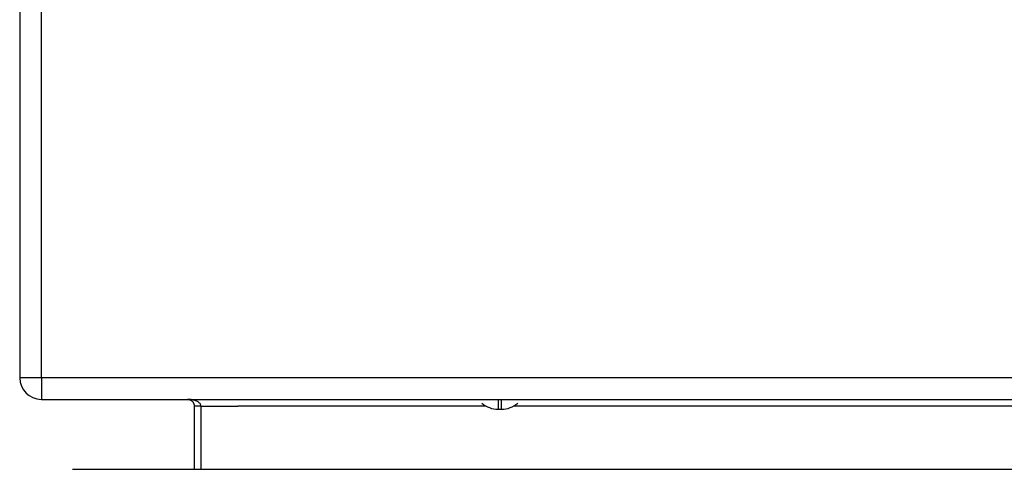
# Model space of a CAD drawing. Header units: inches. Extents: x 26 to 247, y 18 to 162.
# Tile 5 of 31: x 25.77 to 30.28, y 21.19 to 23.24. Entities that reach past the tile are written whole.
import ezdxf

# ---------------------------------------------------------------- set-up
doc = ezdxf.new("R2010")
doc.units = ezdxf.units.IN
doc.header["$MEASUREMENT"] = 0
doc.layers.add('Visible Edges(ANSI)', color=7, linetype='Continuous', lineweight=25)
doc.layers.add('Visible Tangent Edges(ANSI)', color=7, linetype='Continuous', lineweight=25)

msp = doc.modelspace()

# ---------------------------------------------------------------- linework, layer by layer
at = {"layer": 'Visible Edges(ANSI)'}
for p, q in [((25.7744, 37.4089), (25.7744, 21.6069)), ((25.8734, 21.5079), (61.6754, 21.5079)), ((26.5725, 21.4769), (26.5725, 21.1884)), ((27.9619, 21.4627), (27.9776, 21.4627)), ((26.0157, 21.1884), (61.6117, 21.1884))]:
    msp.add_line(p, q, dxfattribs=at)
at = {"layer": 'Visible Edges(ANSI)', "flags": 128}
msp.add_lwpolyline([(26.5415, 21.5079), (26.5433, 21.5078), (26.545, 21.5077), (26.5467, 21.5074), (26.5485, 21.5071), (26.5502, 21.5066), (26.5519, 21.5061), (26.5535, 21.5054), (26.5552, 21.5047), (26.5568, 21.5038), (26.5584, 21.5028), (26.56, 21.5017), (26.5615, 21.5005), (26.563, 21.4992), (26.5644, 21.4978), (26.5658, 21.4962), (26.567, 21.4945), (26.5682, 21.4927), (26.5693, 21.4907), (26.5702, 21.4886), (26.571, 21.4864), (26.5717, 21.4841), (26.5721, 21.4818), (26.5724, 21.4793), (26.5725, 21.4769)], dxfattribs=at)
at = {"layer": 'Visible Edges(ANSI)'}
for centre, radius, start, end in [((25.8734, 21.6069), 0.099, 180, 270), ((27.9619, 21.5729), 0.1102, 227.9091, 270), ((27.9776, 21.5729), 0.1102, 270, 312.0909)]:
    msp.add_arc(centre, radius, start, end, dxfattribs=at)
at = {"layer": 'Visible Tangent Edges(ANSI)'}
for p, q in [((25.8734, 21.6069), (25.8734, 37.4089)), ((25.8734, 21.6069), (25.7744, 21.6069)), ((61.6754, 21.6069), (25.8734, 21.6069)), ((25.8734, 21.6069), (25.8734, 21.5079)), ((26.6035, 21.4769), (26.5725, 21.4769)), ((26.6035, 21.1884), (26.6035, 21.4769)), ((26.6035, 21.4769), (26.7725, 21.4769)), ((27.9078, 21.4769), (26.7725, 21.4769)), ((27.9619, 21.5079), (27.9619, 21.4627)), ((27.9776, 21.4627), (27.9776, 21.5079)), ((60.7762, 21.4769), (28.0317, 21.4769))]:
    msp.add_line(p, q, dxfattribs=at)
at = {"layer": 'Visible Tangent Edges(ANSI)', "flags": 128}
msp.add_lwpolyline([(26.6035, 21.4769), (26.6033, 21.4793), (26.6027, 21.4818), (26.6018, 21.4841), (26.6005, 21.4864), (26.5989, 21.4886), (26.597, 21.4907), (26.5949, 21.4927), (26.5925, 21.4945), (26.59, 21.4962), (26.5873, 21.4978), (26.5845, 21.4992), (26.5815, 21.5005), (26.5785, 21.5017), (26.5754, 21.5028), (26.5722, 21.5038), (26.5689, 21.5047), (26.5656, 21.5054), (26.5622, 21.5061), (26.5588, 21.5066), (26.5554, 21.5071), (26.5519, 21.5074), (26.5485, 21.5077), (26.545, 21.5078), (26.5415, 21.5079)], dxfattribs=at)

doc.saveas('drawing.dxf')
